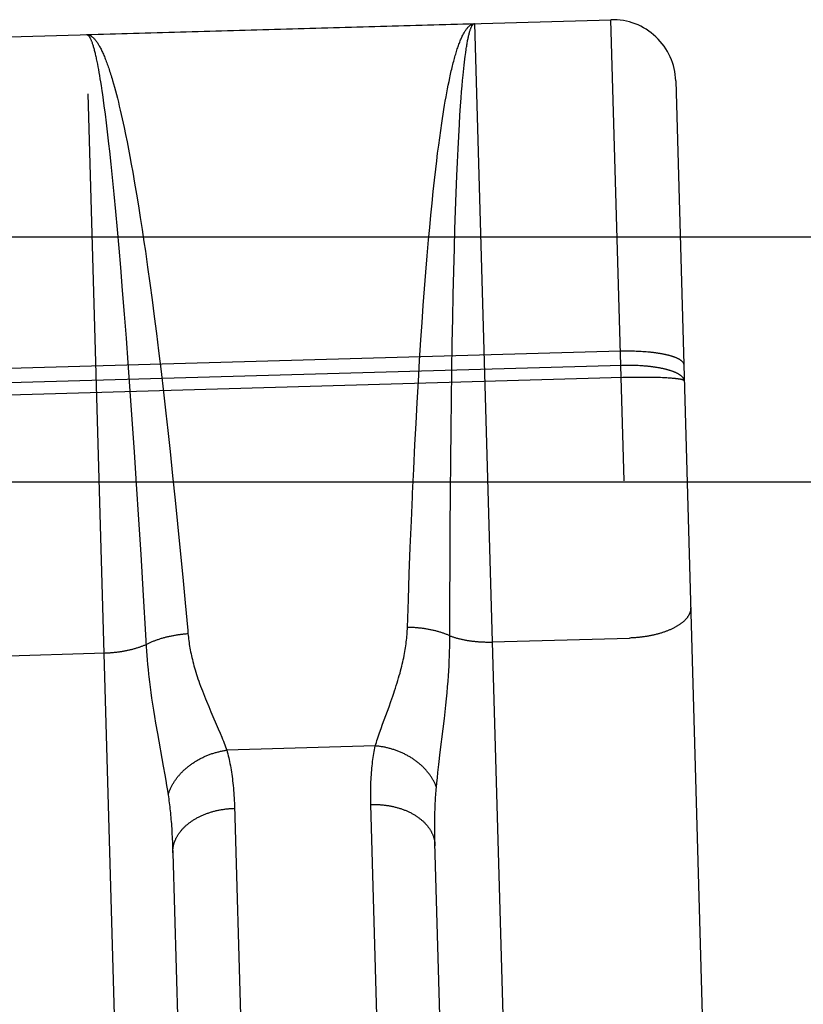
# Model space of a CAD drawing. Header units: inches. Extents: x 0 to 142, y 0 to 92.
# Tile 26 of 65: x 54.867 to 55.24, y 48.315 to 48.785. Entities that reach past the tile are written whole.
import ezdxf

# ---------------------------------------------------------------- set-up
doc = ezdxf.new("R2010")
doc.units = ezdxf.units.IN
doc.header["$LTSCALE"] = 7.824912
doc.header["$MEASUREMENT"] = 0
doc.linetypes.add('HIDDEN', pattern=[0.2, 0.1, -0.1])
doc.layers.get('0').update_dxf_attribs({"linetype": 'CONTINUOUS'})
doc.layers.add('02___PRT_ALL_AXES', color=7, linetype='CONTINUOUS')
doc.layers.add('DEFAULT_2', color=8, linetype='HIDDEN')

msp = doc.modelspace()

# ---------------------------------------------------------------- linework, layer by layer
at = {"color": 3, "linetype": 'Continuous'}
for p, q in [((34.21342, 48.68109), (57.28842, 48.68109)), ((57.17142, 48.56409), (34.33042, 48.56409))]:
    msp.add_line(p, q, dxfattribs=at)
at = {"layer": '02___PRT_ALL_AXES', "color": 8, "linetype": 'HIDDEN'}
msp.add_line((54.58388, 48.76859), (55.14865, 48.78463), dxfattribs=at)
at = {"layer": 'DEFAULT_2', "color": 8, "linetype": 'HIDDEN'}
for p, q in [((55.19933, 47.00035), (55.14865, 48.78463)), ((54.89875, 48.77753), (55.08368, 48.78279)), ((55.08368, 48.78279), (55.1067, 47.97232)), ((54.92177, 47.96707), (54.89875, 48.77753)), ((55.07927, 48.76785), (55.07945, 48.76913)), ((54.90338, 48.76593), (54.90362, 48.76475)), ((54.90362, 48.76475), (54.90387, 48.76351)), ((55.07868, 48.76295), (55.07885, 48.76442)), ((55.07885, 48.76442), (55.07902, 48.76583)), ((54.90387, 48.76351), (54.90412, 48.76222)), ((54.90412, 48.76222), (54.90437, 48.76087)), ((54.90437, 48.76087), (54.90462, 48.75947)), ((55.07819, 48.75822), (55.07835, 48.75985)), ((55.07835, 48.75985), (55.07851, 48.76143)), ((55.07851, 48.76143), (55.07868, 48.76295)), ((54.90462, 48.75947), (54.90487, 48.75801)), ((54.90487, 48.75801), (54.90512, 48.7565)), ((54.90512, 48.7565), (54.90537, 48.75494)), ((54.90537, 48.75494), (54.90562, 48.75332)), ((54.91112, 48.75566), (54.91158, 48.75407)), ((55.07111, 48.75345), (55.07147, 48.75523)), ((55.07772, 48.75303), (55.07795, 48.75568)), ((55.07795, 48.75568), (55.07819, 48.75822)), ((55.17949, 48.75549), (55.22846, 47.03119)), ((54.90562, 48.75332), (54.906, 48.7508)), ((54.906, 48.7508), (54.90626, 48.74905)), ((54.91158, 48.75407), (54.91204, 48.75242)), ((54.91204, 48.75242), (54.9125, 48.75072)), ((54.9125, 48.75072), (54.91296, 48.74896)), ((55.0704, 48.74975), (55.07075, 48.75163)), ((55.07075, 48.75163), (55.07111, 48.75345)), ((55.07727, 48.74738), (55.07749, 48.75026)), ((55.07749, 48.75026), (55.07772, 48.75303)), ((54.90626, 48.74905), (54.90664, 48.74634)), ((54.90664, 48.74634), (54.90703, 48.74351)), ((54.91296, 48.74896), (54.91342, 48.74716)), ((54.91342, 48.74716), (54.91388, 48.74531)), ((55.06935, 48.74383), (55.0697, 48.74585)), ((55.0697, 48.74585), (55.07005, 48.74782)), ((55.07005, 48.74782), (55.0704, 48.74975)), ((55.07698, 48.74336), (55.07727, 48.74738)), ((54.90703, 48.74351), (54.90754, 48.73957)), ((54.91388, 48.74531), (54.91434, 48.7434)), ((54.91434, 48.7434), (54.9148, 48.74145)), ((54.9148, 48.74145), (54.91526, 48.73945)), ((55.06867, 48.73964), (55.06901, 48.74175)), ((55.06901, 48.74175), (55.06935, 48.74383)), ((55.0767, 48.73916), (55.07698, 48.74336)), ((54.90754, 48.73957), (54.90806, 48.73543)), ((54.91526, 48.73945), (54.91572, 48.7374)), ((54.91572, 48.7374), (54.91618, 48.7353)), ((55.068, 48.73526), (55.06833, 48.73747)), ((55.06833, 48.73747), (55.06867, 48.73964)), ((55.07643, 48.73476), (55.0767, 48.73916)), ((54.90806, 48.73543), (54.90858, 48.73111)), ((54.91618, 48.7353), (54.91664, 48.73316)), ((54.91664, 48.73316), (54.91733, 48.72986)), ((55.06702, 48.72836), (55.0675, 48.73186)), ((55.0675, 48.73186), (55.068, 48.73526)), ((55.0761, 48.72902), (55.07643, 48.73476)), ((54.90858, 48.73111), (54.90923, 48.72545)), ((54.91733, 48.72986), (54.91802, 48.72646)), ((55.06654, 48.72476), (55.06702, 48.72836)), ((55.07579, 48.723), (55.0761, 48.72902)), ((54.90923, 48.72545), (54.90963, 48.72192)), ((54.90963, 48.72192), (54.91028, 48.71582)), ((54.91802, 48.72646), (54.9187, 48.72296)), ((54.9187, 48.72296), (54.91938, 48.71937)), ((55.06606, 48.72108), (55.06654, 48.72476)), ((55.07549, 48.71671), (55.07579, 48.723)), ((54.91938, 48.71937), (54.92007, 48.71568)), ((55.06513, 48.71342), (55.06559, 48.71729)), ((55.06559, 48.71729), (55.06606, 48.72108)), ((54.91028, 48.71582), (54.91094, 48.70946)), ((54.92007, 48.71568), (54.92075, 48.7119)), ((55.06453, 48.70813), (55.06513, 48.71342)), ((55.0752, 48.71018), (55.07549, 48.71671)), ((54.91094, 48.70946), (54.91173, 48.7015)), ((54.92075, 48.7119), (54.92165, 48.70673)), ((55.06394, 48.70269), (55.06453, 48.70813)), ((55.07487, 48.70202), (55.0752, 48.71018)), ((54.92165, 48.70673), (54.92255, 48.70141)), ((54.91173, 48.7015), (54.91252, 48.69321)), ((54.92255, 48.70141), (54.92344, 48.69594)), ((55.06337, 48.69712), (55.06394, 48.70269)), ((55.07457, 48.69354), (55.07487, 48.70202)), ((54.92344, 48.69594), (54.92433, 48.69034)), ((55.0628, 48.69141), (55.06337, 48.69712)), ((54.91252, 48.69321), (54.9133, 48.68461)), ((54.92433, 48.69034), (54.92522, 48.6846)), ((55.06225, 48.68557), (55.0628, 48.69141)), ((55.07428, 48.68476), (55.07457, 48.69354)), ((54.9133, 48.68461), (54.91409, 48.67571)), ((54.92522, 48.6846), (54.9261, 48.67875)), ((55.06172, 48.67962), (55.06225, 48.68557)), ((55.07401, 48.67569), (55.07428, 48.68476)), ((54.91409, 48.67571), (54.91487, 48.66655)), ((54.9261, 48.67875), (54.92675, 48.67428)), ((55.06106, 48.67202), (55.06172, 48.67962)), ((55.07372, 48.6648), (55.07401, 48.67569)), ((54.92675, 48.67428), (54.92783, 48.6667)), ((55.06043, 48.66426), (55.06106, 48.67202)), ((54.91487, 48.66655), (54.91577, 48.65555)), ((54.92783, 48.6667), (54.9289, 48.65896)), ((55.05982, 48.65636), (55.06043, 48.66426)), ((55.07346, 48.6536), (55.07372, 48.6648)), ((54.9289, 48.65896), (54.92996, 48.65108)), ((55.05922, 48.64834), (55.05982, 48.65636)), ((54.91577, 48.65555), (54.91667, 48.64426)), ((55.07321, 48.64213), (55.07346, 48.6536)), ((54.92996, 48.65108), (54.931, 48.64308)), ((55.05865, 48.64021), (55.05922, 48.64834)), ((54.91667, 48.64426), (54.91756, 48.63273)), ((54.931, 48.64308), (54.93203, 48.63498)), ((55.073, 48.63046), (55.07321, 48.64213)), ((55.0581, 48.63198), (55.05865, 48.64021)), ((54.91756, 48.63273), (54.91843, 48.62105)), ((54.93203, 48.63498), (54.93304, 48.62678)), ((55.05747, 48.62209), (55.0581, 48.63198)), ((55.07278, 48.61702), (55.073, 48.63046)), ((54.58794, 48.61064), (55.15314, 48.62669)), ((54.93304, 48.62678), (54.93423, 48.61694)), ((55.15314, 48.62669), (55.15398, 48.62672)), ((55.15398, 48.62672), (55.15482, 48.62673)), ((55.15482, 48.62673), (55.15566, 48.62674)), ((55.15566, 48.62674), (55.15649, 48.62674)), ((55.15649, 48.62674), (55.15733, 48.62674)), ((55.15733, 48.62674), (55.15816, 48.62673)), ((55.15816, 48.62673), (55.15899, 48.62672)), ((55.15899, 48.62672), (55.15981, 48.6267)), ((55.15981, 48.6267), (55.16063, 48.62667)), ((55.16063, 48.62667), (55.16144, 48.62664)), ((55.16144, 48.62664), (55.16225, 48.6266)), ((55.16225, 48.6266), (55.16305, 48.62656)), ((55.16305, 48.62656), (55.16384, 48.62651)), ((55.16384, 48.62651), (55.16463, 48.62645)), ((55.16463, 48.62645), (55.1654, 48.62639)), ((55.1654, 48.62639), (55.16617, 48.62633)), ((54.91843, 48.62105), (54.9194, 48.60758)), ((55.05687, 48.61213), (55.05747, 48.62209)), ((55.15501, 48.61983), (55.15417, 48.61981)), ((55.15585, 48.61983), (55.15501, 48.61983)), ((55.15669, 48.61983), (55.15585, 48.61983)), ((55.15753, 48.61983), (55.15669, 48.61983)), ((55.15836, 48.61982), (55.15753, 48.61983)), ((55.15919, 48.6198), (55.15836, 48.61982)), ((55.16001, 48.61977), (55.15919, 48.6198)), ((55.16083, 48.61974), (55.16001, 48.61977)), ((55.16164, 48.6197), (55.16083, 48.61974)), ((55.16245, 48.61966), (55.16164, 48.6197)), ((55.16325, 48.61961), (55.16245, 48.61966)), ((55.15434, 48.61399), (54.58788, 48.5979)), ((54.93423, 48.61694), (54.93539, 48.60701)), ((55.07259, 48.60342), (55.07278, 48.61702)), ((55.15602, 48.61403), (55.15434, 48.61399)), ((55.15727, 48.61405), (55.15602, 48.61403)), ((55.15894, 48.61408), (55.15727, 48.61405)), ((55.16058, 48.6141), (55.15894, 48.61408)), ((55.16221, 48.61411), (55.16058, 48.6141)), ((55.1638, 48.61411), (55.16221, 48.61411)), ((55.16537, 48.6141), (55.1638, 48.61411)), ((55.16689, 48.61409), (55.16537, 48.6141)), ((55.16801, 48.61407), (55.16689, 48.61409)), ((55.1691, 48.61405), (55.16801, 48.61407)), ((55.17017, 48.61403), (55.1691, 48.61405)), ((55.17121, 48.614), (55.17017, 48.61403)), ((55.17221, 48.61396), (55.17121, 48.614)), ((55.17318, 48.61393), (55.17221, 48.61396)), ((55.0563, 48.60212), (55.05687, 48.61213)), ((55.17412, 48.61388), (55.17318, 48.61393)), ((55.17472, 48.61385), (55.17412, 48.61388)), ((55.17531, 48.61382), (55.17472, 48.61385)), ((55.17588, 48.61379), (55.17531, 48.61382)), ((55.17643, 48.61375), (55.17588, 48.61379)), ((55.17697, 48.61371), (55.17643, 48.61375)), ((55.17749, 48.61367), (55.17697, 48.61371)), ((55.17798, 48.61363), (55.17749, 48.61367)), ((55.17846, 48.61359), (55.17798, 48.61363)), ((55.17892, 48.61355), (55.17846, 48.61359)), ((54.9194, 48.60758), (54.92036, 48.59398)), ((54.93539, 48.60701), (54.93653, 48.59705)), ((55.05575, 48.59208), (55.0563, 48.60212)), ((55.07242, 48.58974), (55.07259, 48.60342)), ((54.93653, 48.59705), (54.93745, 48.58872)), ((54.92036, 48.59398), (54.92141, 48.5786)), ((55.05523, 48.58205), (55.05575, 48.59208)), ((54.93745, 48.58872), (54.93854, 48.57874)), ((55.07227, 48.57432), (55.07242, 48.58974)), ((55.05466, 48.5704), (55.05523, 48.58205)), ((54.92141, 48.5786), (54.92242, 48.56323)), ((54.93854, 48.57874), (54.93977, 48.56713)), ((55.07214, 48.55897), (55.07227, 48.57432)), ((54.93977, 48.56713), (54.94096, 48.55561)), ((55.05413, 48.55882), (55.05466, 48.5704)), ((54.92242, 48.56323), (54.92351, 48.54628)), ((55.07203, 48.5421), (55.07214, 48.55897)), ((54.94096, 48.55561), (54.94212, 48.54421)), ((54.92351, 48.54628), (54.92456, 48.52959)), ((54.94212, 48.54421), (54.94338, 48.53139)), ((55.05303, 48.53291), (55.05356, 48.54575)), ((55.07195, 48.52554), (55.07203, 48.5421)), ((54.92456, 48.52959), (54.92574, 48.51006)), ((54.94338, 48.53139), (54.94458, 48.51884)), ((55.05254, 48.52036), (55.05303, 48.53291)), ((55.07189, 48.50786), (55.07195, 48.52554)), ((55.0521, 48.50816), (55.05254, 48.52036)), ((54.94458, 48.51884), (54.94573, 48.50664)), ((54.92574, 48.51006), (54.92685, 48.4913)), ((55.05164, 48.49491), (55.0521, 48.50816)), ((55.07186, 48.48983), (55.07189, 48.50786)), ((55.07182, 48.48561), (55.07185, 48.48774)), ((55.07185, 48.48774), (55.07186, 48.48983)), ((55.09205, 48.48794), (55.15744, 48.48979)), ((54.84215, 48.48084), (54.90753, 48.4827)), ((54.9273, 48.48363), (54.92745, 48.48151)), ((55.0717, 48.48122), (55.07177, 48.48344)), ((55.07177, 48.48344), (55.07182, 48.48561)), ((54.92745, 48.48151), (54.92763, 48.47934)), ((54.92763, 48.47934), (54.92782, 48.47713)), ((55.0715, 48.47662), (55.07161, 48.47895)), ((55.07161, 48.47895), (55.0717, 48.48122)), ((54.92782, 48.47713), (54.92804, 48.47487)), ((54.92804, 48.47487), (54.92829, 48.47255)), ((55.0712, 48.47175), (55.07136, 48.47423)), ((55.07136, 48.47423), (55.0715, 48.47662)), ((54.9287, 48.46895), (54.92902, 48.46644)), ((55.0708, 48.46651), (55.07102, 48.46918)), ((55.07102, 48.46918), (55.0712, 48.47175)), ((54.92902, 48.46644), (54.92937, 48.46384)), ((54.92937, 48.46384), (54.92975, 48.46113)), ((55.07028, 48.46082), (55.07056, 48.46373)), ((55.07056, 48.46373), (55.0708, 48.46651)), ((54.92975, 48.46113), (54.93018, 48.45831)), ((55.04287, 48.45706), (55.04378, 48.45961)), ((55.04378, 48.45961), (55.04468, 48.46217)), ((55.06997, 48.45781), (55.07028, 48.46082)), ((54.93018, 48.45831), (54.93063, 48.45537)), ((54.93063, 48.45537), (54.93113, 48.45232)), ((54.95693, 48.45714), (54.95798, 48.45465)), ((54.95798, 48.45465), (54.96147, 48.44654)), ((55.03984, 48.44877), (55.04287, 48.45706)), ((55.06927, 48.45145), (55.06964, 48.45468)), ((55.06964, 48.45468), (55.06997, 48.45781)), ((54.93113, 48.45232), (54.93166, 48.44916)), ((55.06869, 48.4465), (55.06927, 48.45145)), ((54.93166, 48.44916), (54.93251, 48.44428)), ((54.96147, 48.44654), (54.96236, 48.44446)), ((55.03837, 48.44462), (55.03908, 48.44664)), ((55.03908, 48.44664), (55.03984, 48.44877)), ((55.06732, 48.43532), (55.06869, 48.4465)), ((54.93251, 48.44428), (54.93532, 48.42864)), ((55.03635, 48.43836), (54.96555, 48.43635)), ((55.06664, 48.42957), (55.06732, 48.43532)), ((54.93532, 48.42864), (54.93604, 48.42452)), ((55.06619, 48.42563), (55.06664, 48.42957)), ((54.93604, 48.42452), (54.93648, 48.42195)), ((54.93648, 48.42195), (54.93689, 48.41951)), ((55.06568, 48.42084), (55.06592, 48.42317)), ((55.06592, 48.42317), (55.06619, 48.42563)), ((54.93689, 48.41951), (54.93726, 48.41719)), ((54.93726, 48.41719), (54.9376, 48.41499)), ((55.06546, 48.41862), (55.06568, 48.42084)), ((54.96921, 48.40989), (54.97902, 48.06487)), ((55.04403, 48.06539), (55.03423, 48.41047)), ((54.9393, 48.39903), (54.93944, 48.3968)), ((55.06468, 48.39692), (55.06466, 48.39923)), ((54.93944, 48.3968), (54.93956, 48.39453)), ((54.93956, 48.39453), (54.93967, 48.3922)), ((55.06471, 48.39457), (55.06468, 48.39692)), ((55.06476, 48.39217), (55.06471, 48.39457)), ((54.93967, 48.3922), (54.93977, 48.38983)), ((54.93977, 48.38983), (54.93984, 48.3874)), ((55.07348, 48.08507), (55.06476, 48.39217)), ((54.93984, 48.3874), (54.94856, 48.08032))]:
    msp.add_line(p, q, dxfattribs=at)
for points in [[(55.07202, 48.7578), (55.07239, 48.75945), (55.07257, 48.76025), (55.07276, 48.76104), (55.07294, 48.76182), (55.07313, 48.76258), (55.07332, 48.76333), (55.07351, 48.76407), (55.07369, 48.76479), (55.07388, 48.7655), (55.07407, 48.7662), (55.07426, 48.76688), (55.07446, 48.76755), (55.07465, 48.7682), (55.07484, 48.76885), (55.07503, 48.76947), (55.07523, 48.77009), (55.07542, 48.77069), (55.07562, 48.77127), (55.07581, 48.77184), (55.07601, 48.7724), (55.07621, 48.77294), (55.07641, 48.77347), (55.0766, 48.77399), (55.0768, 48.77449), (55.077, 48.77497), (55.0772, 48.77545), (55.0774, 48.7759), (55.07761, 48.77635), (55.07781, 48.77677), (55.07801, 48.77719), (55.07821, 48.77759), (55.07842, 48.77797), (55.07862, 48.77834), (55.07883, 48.7787), (55.07903, 48.77904), (55.07924, 48.77936), (55.07944, 48.77968), (55.07965, 48.77997), (55.07986, 48.78025), (55.08007, 48.78052), (55.08027, 48.78077), (55.08048, 48.78101), (55.08069, 48.78123), (55.0809, 48.78144), (55.08111, 48.78163), (55.08132, 48.78181), (55.08154, 48.78198), (55.08175, 48.78212), (55.08196, 48.78226), (55.08217, 48.78238), (55.08239, 48.78248), (55.0826, 48.78257), (55.08281, 48.78264), (55.08303, 48.7827), (55.08324, 48.78274), (55.08346, 48.78277), (55.08368, 48.78279)], [(55.07945, 48.76913), (55.07963, 48.77035), (55.07971, 48.77094), (55.0798, 48.77152), (55.07989, 48.77208), (55.07998, 48.77263), (55.08008, 48.77316), (55.08017, 48.77368), (55.08026, 48.77419), (55.08035, 48.77468), (55.08045, 48.77516), (55.08054, 48.77562), (55.08063, 48.77607), (55.08073, 48.77651), (55.08082, 48.77693), (55.08092, 48.77733), (55.08101, 48.77773), (55.08111, 48.7781), (55.08121, 48.77847), (55.08131, 48.77881), (55.0814, 48.77915), (55.0815, 48.77947), (55.0816, 48.77977), (55.0817, 48.78006), (55.0818, 48.78034), (55.0819, 48.7806), (55.082, 48.78085), (55.0821, 48.78108), (55.0822, 48.78129), (55.08231, 48.7815), (55.08241, 48.78168), (55.08251, 48.78186), (55.08262, 48.78202), (55.08272, 48.78216), (55.08282, 48.78229), (55.08293, 48.7824), (55.08303, 48.7825), (55.08314, 48.78259), (55.08325, 48.78265), (55.08335, 48.78271), (55.08346, 48.78275), (55.08357, 48.78277), (55.08368, 48.78279)], [(54.89875, 48.77753), (54.89897, 48.77753), (54.89918, 48.77752), (54.8994, 48.77748), (54.89962, 48.77744), (54.89984, 48.77738), (54.90006, 48.7773), (54.90027, 48.77721), (54.90049, 48.7771), (54.90071, 48.77698), (54.90093, 48.77685), (54.90115, 48.7767), (54.90138, 48.77653), (54.9016, 48.77635), (54.90182, 48.77615), (54.90204, 48.77594), (54.90226, 48.77572), (54.90248, 48.77548), (54.90271, 48.77522), (54.90293, 48.77495), (54.90315, 48.77467), (54.90338, 48.77437), (54.9036, 48.77406), (54.90383, 48.77373), (54.90405, 48.77338), (54.90428, 48.77303), (54.9045, 48.77265), (54.90473, 48.77227), (54.90495, 48.77186), (54.90518, 48.77145), (54.9054, 48.77102), (54.90563, 48.77057), (54.90586, 48.77011), (54.90608, 48.76964), (54.90631, 48.76915), (54.90654, 48.76865), (54.90677, 48.76813), (54.90699, 48.7676), (54.90722, 48.76705), (54.90745, 48.7665), (54.90768, 48.76592), (54.90791, 48.76533), (54.90813, 48.76473), (54.90836, 48.76412), (54.90859, 48.76349), (54.90882, 48.76285), (54.90905, 48.76219), (54.90928, 48.76152), (54.90951, 48.76083), (54.90974, 48.76013), (54.90997, 48.75942), (54.9102, 48.7587), (54.91043, 48.75796), (54.91066, 48.75721), (54.91089, 48.75644), (54.91112, 48.75566)], [(54.89875, 48.77753), (54.89886, 48.77753), (54.89897, 48.77751), (54.89908, 48.77748), (54.89919, 48.77743), (54.8993, 48.77736), (54.89941, 48.77729), (54.89952, 48.77719), (54.89963, 48.77708), (54.89974, 48.77696), (54.89985, 48.77682), (54.89997, 48.77667), (54.90008, 48.77651), (54.90019, 48.77632), (54.9003, 48.77613), (54.90042, 48.77592), (54.90053, 48.77569), (54.90065, 48.77545), (54.90076, 48.7752), (54.90088, 48.77493), (54.90099, 48.77464), (54.90111, 48.77434), (54.90123, 48.77403), (54.90134, 48.7737), (54.90146, 48.77336), (54.90158, 48.773), (54.9017, 48.77263), (54.90181, 48.77225), (54.90193, 48.77185), (54.90205, 48.77143), (54.90217, 48.771), (54.90229, 48.77056), (54.90241, 48.7701), (54.90253, 48.76963), (54.90265, 48.76915), (54.90277, 48.76865), (54.90289, 48.76813), (54.90301, 48.7676), (54.90313, 48.76706), (54.90326, 48.7665), (54.90338, 48.76593)], [(55.07902, 48.76583), (55.07919, 48.76719), (55.07927, 48.76785)], [(55.07147, 48.75523), (55.07184, 48.75696), (55.07202, 48.7578)], [(55.16617, 48.62633), (55.16692, 48.62625), (55.16729, 48.62622), (55.16767, 48.62618), (55.16803, 48.62614), (55.1684, 48.62609), (55.16876, 48.62605), (55.16912, 48.62601), (55.16948, 48.62596), (55.16983, 48.62591), (55.17018, 48.62586), (55.17053, 48.62581), (55.17087, 48.62576), (55.17121, 48.62571), (55.17154, 48.62566), (55.17188, 48.6256), (55.17221, 48.62554), (55.17253, 48.62549), (55.17285, 48.62543), (55.17317, 48.62537), (55.17348, 48.62531), (55.17379, 48.62524), (55.1741, 48.62518), (55.1744, 48.62511), (55.1747, 48.62505), (55.17499, 48.62498), (55.17528, 48.62491), (55.17556, 48.62484), (55.17584, 48.62477), (55.17612, 48.6247), (55.17639, 48.62463), (55.17666, 48.62456), (55.17692, 48.62448), (55.17718, 48.62441), (55.17743, 48.62433), (55.17768, 48.62425), (55.17792, 48.62417), (55.17816, 48.62409), (55.1784, 48.62401), (55.17862, 48.62393), (55.17885, 48.62385), (55.17907, 48.62377), (55.17928, 48.62368), (55.17949, 48.6236), (55.17969, 48.62351), (55.17989, 48.62342), (55.18008, 48.62334), (55.18027, 48.62325), (55.18046, 48.62316), (55.18063, 48.62307), (55.1808, 48.62298), (55.18097, 48.62289), (55.18113, 48.6228), (55.18129, 48.6227), (55.18144, 48.62261), (55.18158, 48.62252), (55.18172, 48.62242), (55.18185, 48.62233), (55.18198, 48.62223), (55.1821, 48.62213), (55.18222, 48.62204), (55.18233, 48.62194), (55.18244, 48.62184), (55.18254, 48.62174), (55.18263, 48.62165), (55.18272, 48.62155), (55.1828, 48.62145), (55.18288, 48.62135), (55.18295, 48.62125), (55.18301, 48.62114), (55.18307, 48.62104), (55.18312, 48.62094), (55.18317, 48.62084), (55.18321, 48.62074), (55.18325, 48.62063), (55.18328, 48.62053), (55.1833, 48.62043), (55.18332, 48.62033), (55.18333, 48.62022), (55.18333, 48.62012)], [(55.15417, 48.61981), (55.15375, 48.6198), (54.58856, 48.60375)], [(55.18355, 48.61238), (55.18355, 48.6125), (55.18354, 48.61262), (55.18352, 48.61273), (55.18349, 48.61285), (55.18346, 48.61296), (55.18343, 48.61308), (55.18339, 48.61319), (55.18334, 48.6133), (55.18329, 48.61342), (55.18323, 48.61353), (55.18316, 48.61364), (55.18309, 48.61376), (55.18301, 48.61387), (55.18293, 48.61398), (55.18284, 48.61409), (55.18275, 48.6142), (55.18265, 48.61431), (55.18255, 48.61442), (55.18243, 48.61453), (55.18232, 48.61464), (55.18219, 48.61474), (55.18207, 48.61485), (55.18193, 48.61496), (55.18179, 48.61506), (55.18165, 48.61517), (55.1815, 48.61527), (55.18134, 48.61538), (55.18118, 48.61548), (55.18102, 48.61558), (55.18084, 48.61568), (55.18067, 48.61578), (55.18048, 48.61588), (55.18029, 48.61598), (55.1801, 48.61608), (55.1799, 48.61618), (55.1797, 48.61627), (55.17949, 48.61637), (55.17928, 48.61646), (55.17906, 48.61656), (55.17883, 48.61665), (55.1786, 48.61674), (55.17837, 48.61683), (55.17813, 48.61692), (55.17789, 48.61701), (55.17764, 48.61709), (55.17739, 48.61718), (55.17713, 48.61726), (55.17687, 48.61735), (55.1766, 48.61743), (55.17633, 48.61751), (55.17605, 48.61759), (55.17577, 48.61767), (55.17549, 48.61775), (55.1752, 48.61782), (55.1749, 48.6179), (55.17461, 48.61797), (55.1743, 48.61805), (55.174, 48.61812), (55.17369, 48.61819), (55.17337, 48.61826), (55.17306, 48.61833), (55.17273, 48.61839), (55.17241, 48.61846), (55.17208, 48.61852), (55.17175, 48.61858), (55.17141, 48.61864), (55.17107, 48.6187), (55.17073, 48.61876), (55.17038, 48.61882), (55.17003, 48.61887), (55.16968, 48.61893), (55.16932, 48.61898), (55.16896, 48.61903), (55.1686, 48.61908), (55.16824, 48.61913), (55.16787, 48.61917), (55.1675, 48.61922), (55.16712, 48.61926), (55.16675, 48.6193), (55.16637, 48.61934), (55.16598, 48.61938), (55.1656, 48.61942), (55.16521, 48.61945), (55.16483, 48.61949), (55.16443, 48.61952), (55.16404, 48.61955), (55.16325, 48.61961)], [(55.18355, 48.61238), (55.18355, 48.61242), (55.18354, 48.61245), (55.18352, 48.61249), (55.1835, 48.61252), (55.18348, 48.61255), (55.18344, 48.61259), (55.1834, 48.61262), (55.18336, 48.61265), (55.18331, 48.61268), (55.18325, 48.61272), (55.18319, 48.61275), (55.18312, 48.61278), (55.18304, 48.61281), (55.18296, 48.61284), (55.18288, 48.61287), (55.18279, 48.6129), (55.18269, 48.61293), (55.18259, 48.61296), (55.18248, 48.61299), (55.18236, 48.61302), (55.18224, 48.61305), (55.18212, 48.61308), (55.18199, 48.61311), (55.18185, 48.61314), (55.18171, 48.61317), (55.18156, 48.6132), (55.1814, 48.61322), (55.18125, 48.61325), (55.18108, 48.61328), (55.18091, 48.6133), (55.18074, 48.61333), (55.18055, 48.61335), (55.18037, 48.61338), (55.18018, 48.6134), (55.17998, 48.61343), (55.17978, 48.61345), (55.17957, 48.61348), (55.17936, 48.6135), (55.17892, 48.61355)], [(55.05356, 48.54575), (55.05405, 48.55718), (55.05413, 48.55882)], [(54.94573, 48.50664), (54.94694, 48.49337), (54.94707, 48.49194)], [(55.18663, 48.50422), (55.18663, 48.50403), (55.18663, 48.50384), (55.18662, 48.50365), (55.1866, 48.50346), (55.18658, 48.50326), (55.18655, 48.50307), (55.18652, 48.50288), (55.18648, 48.50269), (55.18644, 48.5025), (55.18639, 48.50231), (55.18633, 48.50212), (55.18627, 48.50193), (55.1862, 48.50174), (55.18613, 48.50155), (55.18605, 48.50136), (55.18596, 48.50117), (55.18587, 48.50099), (55.18577, 48.5008), (55.18567, 48.50061), (55.18556, 48.50042), (55.18545, 48.50024), (55.18533, 48.50005), (55.1852, 48.49987), (55.18507, 48.49968), (55.18493, 48.4995), (55.18479, 48.49932), (55.18464, 48.49914), (55.18449, 48.49895), (55.18433, 48.49877), (55.18417, 48.49859), (55.184, 48.49842), (55.18382, 48.49824), (55.18364, 48.49806), (55.18346, 48.49789), (55.18327, 48.49771), (55.18307, 48.49754), (55.18287, 48.49737), (55.18266, 48.4972), (55.18245, 48.49703), (55.18224, 48.49686), (55.18201, 48.49669), (55.18179, 48.49653), (55.18156, 48.49636), (55.18132, 48.4962), (55.18108, 48.49604), (55.18083, 48.49588), (55.18058, 48.49572), (55.18032, 48.49556), (55.18006, 48.49541), (55.1798, 48.49525), (55.17953, 48.4951), (55.17926, 48.49495), (55.17898, 48.4948), (55.17869, 48.49465), (55.17841, 48.49451), (55.17812, 48.49436), (55.17782, 48.49422), (55.17752, 48.49408), (55.17722, 48.49394), (55.17691, 48.4938), (55.1766, 48.49367), (55.17628, 48.49354), (55.17596, 48.4934), (55.17564, 48.49328), (55.17531, 48.49315), (55.17498, 48.49302), (55.17464, 48.4929), (55.17431, 48.49278), (55.17396, 48.49266), (55.17362, 48.49254), (55.17327, 48.49243), (55.17292, 48.49232), (55.17256, 48.49221), (55.17221, 48.4921), (55.17185, 48.49199), (55.17148, 48.49189), (55.17112, 48.49179), (55.17075, 48.49169), (55.17037, 48.49159), (55.17, 48.4915), (55.16962, 48.4914), (55.16924, 48.49131), (55.16886, 48.49123), (55.16847, 48.49114), (55.16808, 48.49106), (55.16769, 48.49098), (55.1673, 48.4909), (55.16691, 48.49082), (55.16651, 48.49075), (55.16611, 48.49068), (55.16571, 48.49061), (55.16531, 48.49055), (55.16491, 48.49048), (55.1645, 48.49042), (55.1641, 48.49037), (55.16369, 48.49031), (55.16328, 48.49026), (55.16287, 48.49021), (55.16246, 48.49016), (55.16204, 48.49012), (55.16163, 48.49007), (55.16121, 48.49003), (55.1608, 48.49), (55.16038, 48.48996), (55.15996, 48.48993), (55.15954, 48.4899), (55.15912, 48.48987), (55.15871, 48.48985), (55.15829, 48.48983), (55.15787, 48.48981), (55.15744, 48.48979)], [(54.92712, 48.48675), (54.92743, 48.48691), (54.92774, 48.48707), (54.92806, 48.48723), (54.92839, 48.48738), (54.92871, 48.48753), (54.92905, 48.48768), (54.92938, 48.48783), (54.92972, 48.48798), (54.93006, 48.48812), (54.93041, 48.48826), (54.93076, 48.4884), (54.93111, 48.48854), (54.93146, 48.48867), (54.93182, 48.48881), (54.93218, 48.48894), (54.93255, 48.48906), (54.93292, 48.48919), (54.93329, 48.48931), (54.93366, 48.48943), (54.93404, 48.48955), (54.93442, 48.48967), (54.9348, 48.48978), (54.93518, 48.48989), (54.93557, 48.49), (54.93596, 48.49011), (54.93635, 48.49021), (54.93674, 48.49031), (54.93714, 48.49041), (54.93754, 48.4905), (54.93794, 48.4906), (54.93834, 48.49069), (54.93874, 48.49077), (54.93915, 48.49086), (54.93956, 48.49094), (54.93996, 48.49102), (54.94037, 48.4911), (54.94079, 48.49117), (54.9412, 48.49124), (54.94161, 48.49131), (54.94203, 48.49138), (54.94244, 48.49144), (54.94286, 48.4915), (54.94328, 48.49155), (54.9437, 48.49161), (54.94412, 48.49166), (54.94454, 48.49171), (54.94496, 48.49175), (54.94538, 48.49179), (54.94581, 48.49183), (54.94623, 48.49187), (54.94665, 48.4919), (54.94707, 48.49194)], [(54.94707, 48.49194), (54.94715, 48.49109), (54.94725, 48.49024), (54.94735, 48.48938), (54.94746, 48.48852), (54.94758, 48.48766), (54.94771, 48.48679), (54.94785, 48.48591), (54.948, 48.48502), (54.94816, 48.48412), (54.94834, 48.48322), (54.94853, 48.48231), (54.94872, 48.48139), (54.94894, 48.48046), (54.94916, 48.47951), (54.9494, 48.47856), (54.94965, 48.47759), (54.94991, 48.47661), (54.9502, 48.47561), (54.95049, 48.47459), (54.9508, 48.47356), (54.95113, 48.4725), (54.95148, 48.47143), (54.95184, 48.47034), (54.95222, 48.46922), (54.95262, 48.46809), (54.95304, 48.46693), (54.95347, 48.46576), (54.95392, 48.46457), (54.95439, 48.46336), (54.95488, 48.46214), (54.95537, 48.4609), (54.95588, 48.45965), (54.95693, 48.45714)], [(55.04468, 48.46217), (55.04512, 48.46345), (55.04554, 48.46471), (55.04596, 48.46596), (55.04635, 48.4672), (55.04674, 48.46841), (55.0471, 48.46961), (55.04745, 48.47078), (55.04779, 48.47194), (55.04811, 48.47307), (55.04841, 48.47418), (55.04869, 48.47527), (55.04896, 48.47634), (55.04921, 48.47739), (55.04945, 48.47842), (55.04968, 48.47944), (55.04988, 48.48044), (55.05008, 48.48142), (55.05026, 48.48239), (55.05043, 48.48334), (55.05059, 48.48428), (55.05074, 48.48521), (55.05087, 48.48613), (55.051, 48.48704), (55.05111, 48.48795), (55.05121, 48.48884), (55.0513, 48.48973), (55.05138, 48.49061), (55.05145, 48.49148), (55.05151, 48.49234), (55.05157, 48.4932), (55.05161, 48.49406), (55.05164, 48.49491)], [(55.07186, 48.49086), (55.07154, 48.49101), (55.07122, 48.49115), (55.07089, 48.49128), (55.07056, 48.49142), (55.07022, 48.49155), (55.06988, 48.49168), (55.06954, 48.49181), (55.06919, 48.49194), (55.06884, 48.49206), (55.06849, 48.49218), (55.06813, 48.4923), (55.06777, 48.49242), (55.06741, 48.49254), (55.06705, 48.49265), (55.06668, 48.49276), (55.06631, 48.49286), (55.06593, 48.49297), (55.06555, 48.49307), (55.06517, 48.49317), (55.06479, 48.49327), (55.06441, 48.49336), (55.06402, 48.49345), (55.06363, 48.49354), (55.06324, 48.49363), (55.06284, 48.49371), (55.06245, 48.49379), (55.06205, 48.49387), (55.06165, 48.49395), (55.06124, 48.49402), (55.06084, 48.49409), (55.06043, 48.49416), (55.06002, 48.49422), (55.05961, 48.49428), (55.0592, 48.49434), (55.05879, 48.4944), (55.05838, 48.49445), (55.05796, 48.4945), (55.05755, 48.49455), (55.05713, 48.49459), (55.05671, 48.49463), (55.05629, 48.49467), (55.05587, 48.49471), (55.05545, 48.49474), (55.05503, 48.49477), (55.05461, 48.4948), (55.05418, 48.49482), (55.05376, 48.49484), (55.05334, 48.49486), (55.05291, 48.49488), (55.05249, 48.49489), (55.05207, 48.4949), (55.05164, 48.49491)], [(54.92685, 48.4913), (54.92717, 48.48572), (54.9273, 48.48363)], [(55.07186, 48.49086), (55.07217, 48.49075), (55.07248, 48.49064), (55.0728, 48.49053), (55.07312, 48.49042), (55.07344, 48.49031), (55.07376, 48.49021), (55.07409, 48.49011), (55.07442, 48.49001), (55.07476, 48.48991), (55.0751, 48.48981), (55.07544, 48.48972), (55.07578, 48.48963), (55.07613, 48.48954), (55.07648, 48.48945), (55.07683, 48.48937), (55.07719, 48.48929), (55.07755, 48.48921), (55.07791, 48.48913), (55.07827, 48.48905), (55.07864, 48.48898), (55.07901, 48.48891), (55.07938, 48.48884), (55.07975, 48.48878), (55.08013, 48.48871), (55.0805, 48.48865), (55.08088, 48.48859), (55.08126, 48.48853), (55.08165, 48.48848), (55.08203, 48.48843), (55.08242, 48.48838), (55.08281, 48.48833), (55.0832, 48.48829), (55.08359, 48.48825), (55.08398, 48.48821), (55.08438, 48.48817), (55.08477, 48.48813), (55.08517, 48.4881), (55.08557, 48.48807), (55.08597, 48.48804), (55.08637, 48.48802), (55.08677, 48.488), (55.08718, 48.48798), (55.08758, 48.48796), (55.08798, 48.48795), (55.08839, 48.48793), (55.08879, 48.48792), (55.0892, 48.48792), (55.08961, 48.48791), (55.09001, 48.48791), (55.09042, 48.48791), (55.09083, 48.48791), (55.09124, 48.48792), (55.09164, 48.48792), (55.09205, 48.48794)], [(54.90753, 48.4827), (54.90794, 48.48271), (54.90835, 48.48273), (54.90875, 48.48275), (54.90916, 48.48277), (54.90957, 48.4828), (54.90997, 48.48283), (54.91038, 48.48286), (54.91078, 48.48289), (54.91119, 48.48292), (54.91159, 48.48296), (54.91199, 48.483), (54.91239, 48.48304), (54.91279, 48.48309), (54.91319, 48.48314), (54.91359, 48.48319), (54.91398, 48.48324), (54.91438, 48.48329), (54.91477, 48.48335), (54.91516, 48.48341), (54.91555, 48.48347), (54.91594, 48.48354), (54.91633, 48.4836), (54.91672, 48.48367), (54.9171, 48.48374), (54.91748, 48.48382), (54.91786, 48.48389), (54.91824, 48.48397), (54.91861, 48.48405), (54.91899, 48.48413), (54.91936, 48.48422), (54.91973, 48.48431), (54.92009, 48.4844), (54.92046, 48.48449), (54.92082, 48.48458), (54.92118, 48.48468), (54.92153, 48.48478), (54.92189, 48.48488), (54.92224, 48.48498), (54.92258, 48.48508), (54.92293, 48.48519), (54.92327, 48.4853), (54.92361, 48.48541), (54.92395, 48.48552), (54.92428, 48.48564), (54.92461, 48.48575), (54.92493, 48.48587), (54.92525, 48.48599), (54.92557, 48.48611), (54.92589, 48.48624), (54.9262, 48.48636), (54.92651, 48.48649), (54.92681, 48.48662), (54.92712, 48.48675)], [(54.92829, 48.47255), (54.92842, 48.47137), (54.9287, 48.46895)], [(54.96236, 48.44446), (54.96318, 48.44248), (54.96356, 48.44153), (54.96393, 48.44061), (54.96429, 48.43971), (54.96463, 48.43884), (54.96495, 48.43799), (54.96526, 48.43716), (54.96555, 48.43635)], [(55.03635, 48.43836), (55.03659, 48.43918), (55.03686, 48.44003), (55.03713, 48.4409), (55.03742, 48.44179), (55.03772, 48.44271), (55.03804, 48.44365), (55.03837, 48.44462)], [(54.9376, 48.41499), (54.93771, 48.41533), (54.93781, 48.41566), (54.93793, 48.416), (54.93805, 48.41633), (54.93817, 48.41667), (54.9383, 48.417), (54.93844, 48.41734), (54.93858, 48.41767), (54.93873, 48.418), (54.93888, 48.41833), (54.93904, 48.41866), (54.9392, 48.41899), (54.93937, 48.41932), (54.93955, 48.41964), (54.93973, 48.41997), (54.93991, 48.42029), (54.9401, 48.42061), (54.9403, 48.42093), (54.9405, 48.42125), (54.94071, 48.42157), (54.94092, 48.42188), (54.94114, 48.42219), (54.94136, 48.4225), (54.94159, 48.42281), (54.94182, 48.42312), (54.94205, 48.42343), (54.9423, 48.42373), (54.94254, 48.42403), (54.9428, 48.42433), (54.94305, 48.42462), (54.94331, 48.42492), (54.94358, 48.42521), (54.94385, 48.4255), (54.94412, 48.42578), (54.9444, 48.42607), (54.94469, 48.42635), (54.94498, 48.42663), (54.94527, 48.4269), (54.94556, 48.42718), (54.94587, 48.42745), (54.94617, 48.42771), (54.94648, 48.42798), (54.94679, 48.42824), (54.94711, 48.42849), (54.94743, 48.42875), (54.94776, 48.429), (54.94808, 48.42925), (54.94842, 48.42949), (54.94875, 48.42973), (54.94909, 48.42997), (54.94943, 48.43021), (54.94978, 48.43044), (54.95013, 48.43067), (54.95048, 48.43089), (54.95084, 48.43111), (54.9512, 48.43133), (54.95156, 48.43154), (54.95193, 48.43175), (54.95229, 48.43195), (54.95266, 48.43215), (54.95304, 48.43235), (54.95341, 48.43254), (54.95379, 48.43273), (54.95418, 48.43292), (54.95456, 48.4331), (54.95495, 48.43328), (54.95533, 48.43345), (54.95572, 48.43362), (54.95612, 48.43379), (54.95651, 48.43395), (54.95691, 48.4341), (54.95731, 48.43425), (54.95771, 48.4344), (54.95811, 48.43454), (54.95851, 48.43468), (54.95892, 48.43482), (54.95933, 48.43495), (54.95974, 48.43507), (54.96015, 48.4352), (54.96056, 48.43531), (54.96097, 48.43542), (54.96138, 48.43553), (54.9618, 48.43563), (54.96221, 48.43573), (54.96263, 48.43583), (54.96304, 48.43592), (54.96346, 48.436), (54.96388, 48.43608), (54.9643, 48.43615), (54.96472, 48.43622), (54.96513, 48.43629), (54.96555, 48.43635)], [(54.96555, 48.43635), (54.96579, 48.43548), (54.96603, 48.43459), (54.96625, 48.43369), (54.96647, 48.43277), (54.96668, 48.43184), (54.96689, 48.43089), (54.96708, 48.42993), (54.96727, 48.42895), (54.96745, 48.42795), (54.96762, 48.42694), (54.96778, 48.42591), (54.96794, 48.42487), (54.96809, 48.42382), (54.96823, 48.42274), (54.96836, 48.42165), (54.96848, 48.42055), (54.96859, 48.41943), (54.9687, 48.41829), (54.9688, 48.41714), (54.96889, 48.41597), (54.96897, 48.41479), (54.96904, 48.41358), (54.96911, 48.41237), (54.96916, 48.41114), (54.96921, 48.40989)], [(55.03423, 48.41047), (55.0342, 48.41173), (55.03417, 48.41298), (55.03416, 48.41422), (55.03416, 48.41543), (55.03416, 48.41664), (55.03417, 48.41782), (55.0342, 48.419), (55.03423, 48.42015), (55.03427, 48.42129), (55.03432, 48.42242), (55.03438, 48.42353), (55.03445, 48.42462), (55.03453, 48.4257), (55.03462, 48.42677), (55.03471, 48.42782), (55.03482, 48.42885), (55.03493, 48.42987), (55.03505, 48.43087), (55.03519, 48.43186), (55.03533, 48.43283), (55.03547, 48.43379), (55.03563, 48.43473), (55.0358, 48.43566), (55.03597, 48.43658), (55.03616, 48.43748), (55.03635, 48.43836)], [(55.06546, 48.41862), (55.06534, 48.41895), (55.06522, 48.41928), (55.06508, 48.41961), (55.06495, 48.41994), (55.0648, 48.42027), (55.06465, 48.42059), (55.0645, 48.42092), (55.06434, 48.42124), (55.06417, 48.42156), (55.064, 48.42189), (55.06382, 48.42221), (55.06364, 48.42252), (55.06345, 48.42284), (55.06326, 48.42316), (55.06306, 48.42347), (55.06286, 48.42378), (55.06265, 48.42409), (55.06244, 48.4244), (55.06222, 48.42471), (55.06199, 48.42501), (55.06176, 48.42531), (55.06153, 48.42561), (55.06129, 48.42591), (55.06104, 48.42621), (55.0608, 48.4265), (55.06054, 48.42679), (55.06028, 48.42708), (55.06002, 48.42737), (55.05975, 48.42765), (55.05948, 48.42793), (55.0592, 48.42821), (55.05892, 48.42848), (55.05863, 48.42876), (55.05834, 48.42903), (55.05805, 48.4293), (55.05775, 48.42956), (55.05744, 48.42982), (55.05714, 48.43008), (55.05682, 48.43034), (55.05651, 48.43059), (55.05619, 48.43084), (55.05586, 48.43108), (55.05554, 48.43133), (55.05521, 48.43156), (55.05487, 48.4318), (55.05453, 48.43203), (55.05419, 48.43226), (55.05384, 48.43249), (55.0535, 48.43271), (55.05314, 48.43293), (55.05279, 48.43314), (55.05243, 48.43335), (55.05207, 48.43356), (55.0517, 48.43376), (55.05133, 48.43396), (55.05096, 48.43416), (55.05059, 48.43435), (55.05021, 48.43454), (55.04983, 48.43472), (55.04945, 48.4349), (55.04907, 48.43508), (55.04868, 48.43525), (55.04829, 48.43542), (55.0479, 48.43558), (55.04751, 48.43574), (55.04711, 48.4359), (55.04671, 48.43605), (55.04631, 48.43619), (55.04591, 48.43634), (55.04551, 48.43647), (55.0451, 48.43661), (55.0447, 48.43674), (55.04429, 48.43686), (55.04388, 48.43698), (55.04347, 48.4371), (55.04306, 48.43721), (55.04264, 48.43731), (55.04223, 48.43742), (55.04181, 48.43751), (55.04139, 48.43761), (55.04098, 48.4377), (55.04056, 48.43778), (55.04014, 48.43786), (55.03972, 48.43793), (55.0393, 48.438), (55.03888, 48.43807), (55.03846, 48.43813), (55.03803, 48.43819), (55.03761, 48.43824), (55.03719, 48.43828), (55.03677, 48.43832), (55.03635, 48.43836)], [(55.06466, 48.39923), (55.06467, 48.40148), (55.06468, 48.40259), (55.06469, 48.40369), (55.06471, 48.40477), (55.06474, 48.40584), (55.06477, 48.4069), (55.0648, 48.40794), (55.06484, 48.40898), (55.06488, 48.41), (55.06493, 48.41101), (55.06498, 48.412), (55.06503, 48.41299), (55.06509, 48.41396), (55.06516, 48.41491), (55.06523, 48.41586), (55.0653, 48.41679), (55.06538, 48.41771), (55.06546, 48.41862)], [(54.9376, 48.41499), (54.93774, 48.41409), (54.93787, 48.41317), (54.93799, 48.41225), (54.93812, 48.41131), (54.93824, 48.41035), (54.93835, 48.40939), (54.93846, 48.40841), (54.93857, 48.40742), (54.93868, 48.40641), (54.93878, 48.4054), (54.93887, 48.40437), (54.93897, 48.40333), (54.93905, 48.40227), (54.93914, 48.4012), (54.93922, 48.40012), (54.9393, 48.39903)], [(54.93984, 48.3874), (54.93984, 48.38769), (54.93984, 48.38797), (54.93985, 48.38826), (54.93986, 48.38854), (54.93988, 48.38883), (54.9399, 48.38912), (54.93993, 48.3894), (54.93997, 48.38969), (54.94001, 48.38997), (54.94006, 48.39026), (54.94011, 48.39054), (54.94017, 48.39082), (54.94024, 48.39111), (54.94031, 48.39139), (54.94038, 48.39167), (54.94047, 48.39195), (54.94056, 48.39224), (54.94065, 48.39252), (54.94075, 48.39279), (54.94086, 48.39307), (54.94097, 48.39335), (54.94108, 48.39363), (54.94121, 48.3939), (54.94134, 48.39418), (54.94147, 48.39445), (54.94161, 48.39472), (54.94175, 48.39499), (54.9419, 48.39526), (54.94206, 48.39553), (54.94222, 48.39579), (54.94239, 48.39606), (54.94256, 48.39632), (54.94274, 48.39659), (54.94292, 48.39685), (54.94311, 48.3971), (54.94331, 48.39736), (54.9435, 48.39762), (54.94371, 48.39787), (54.94392, 48.39812), (54.94413, 48.39837), (54.94435, 48.39862), (54.94458, 48.39886), (54.94481, 48.3991), (54.94504, 48.39935), (54.94528, 48.39958), (54.94552, 48.39982), (54.94577, 48.40006), (54.94603, 48.40029), (54.94628, 48.40052), (54.94655, 48.40074), (54.94681, 48.40097), (54.94709, 48.40119), (54.94736, 48.40141), (54.94764, 48.40163), (54.94793, 48.40184), (54.94822, 48.40205), (54.94851, 48.40226), (54.94881, 48.40247), (54.94911, 48.40267), (54.94942, 48.40287), (54.94973, 48.40307), (54.95004, 48.40327), (54.95036, 48.40346), (54.95068, 48.40365), (54.95101, 48.40383), (54.95134, 48.40402), (54.95167, 48.4042), (54.95201, 48.40437), (54.95235, 48.40455), (54.95269, 48.40472), (54.95304, 48.40488), (54.95339, 48.40505), (54.95374, 48.40521), (54.9541, 48.40537), (54.95446, 48.40552), (54.95482, 48.40567), (54.95519, 48.40582), (54.95555, 48.40596), (54.95592, 48.4061), (54.9563, 48.40624), (54.95668, 48.40637), (54.95705, 48.4065), (54.95744, 48.40662), (54.95782, 48.40675), (54.95821, 48.40687), (54.9586, 48.40698), (54.95899, 48.40709), (54.95938, 48.4072), (54.95978, 48.4073), (54.96017, 48.4074), (54.96057, 48.4075), (54.96097, 48.40759), (54.96138, 48.40768), (54.96178, 48.40777), (54.96219, 48.40785), (54.96259, 48.40792), (54.963, 48.408), (54.96341, 48.40807), (54.96383, 48.40813), (54.96424, 48.40819), (54.96465, 48.40825), (54.96507, 48.4083), (54.96548, 48.40835), (54.9659, 48.4084), (54.96632, 48.40844), (54.96673, 48.40848), (54.96715, 48.40851), (54.96757, 48.40854), (54.96799, 48.40857), (54.96841, 48.40859), (54.96883, 48.40861), (54.96925, 48.40862)], [(55.03423, 48.41047), (55.03465, 48.41048), (55.03507, 48.41048), (55.03549, 48.41049), (55.03591, 48.41048), (55.03633, 48.41048), (55.03675, 48.41047), (55.03717, 48.41045), (55.03759, 48.41044), (55.03801, 48.41041), (55.03842, 48.41039), (55.03884, 48.41036), (55.03926, 48.41032), (55.03967, 48.41029), (55.04009, 48.41024), (55.0405, 48.4102), (55.04091, 48.41015), (55.04133, 48.41009), (55.04174, 48.41004), (55.04214, 48.40997), (55.04255, 48.40991), (55.04296, 48.40984), (55.04336, 48.40977), (55.04376, 48.40969), (55.04416, 48.40961), (55.04456, 48.40952), (55.04496, 48.40943), (55.04535, 48.40934), (55.04575, 48.40924), (55.04614, 48.40914), (55.04653, 48.40904), (55.04691, 48.40893), (55.0473, 48.40882), (55.04768, 48.40871), (55.04806, 48.40859), (55.04843, 48.40846), (55.0488, 48.40834), (55.04918, 48.40821), (55.04954, 48.40808), (55.04991, 48.40794), (55.05027, 48.4078), (55.05063, 48.40766), (55.05098, 48.40751), (55.05134, 48.40736), (55.05169, 48.4072), (55.05203, 48.40705), (55.05238, 48.40689), (55.05271, 48.40672), (55.05305, 48.40656), (55.05338, 48.40639), (55.05371, 48.40621), (55.05404, 48.40603), (55.05436, 48.40585), (55.05467, 48.40567), (55.05499, 48.40549), (55.0553, 48.4053), (55.0556, 48.4051), (55.0559, 48.40491), (55.0562, 48.40471), (55.05649, 48.40451), (55.05678, 48.40431), (55.05706, 48.4041), (55.05734, 48.40389), (55.05762, 48.40368), (55.05789, 48.40346), (55.05816, 48.40325), (55.05842, 48.40303), (55.05868, 48.40281), (55.05893, 48.40258), (55.05918, 48.40235), (55.05942, 48.40212), (55.05966, 48.40189), (55.05989, 48.40166), (55.06012, 48.40142), (55.06034, 48.40118), (55.06056, 48.40094), (55.06077, 48.4007), (55.06098, 48.40045), (55.06118, 48.4002), (55.06138, 48.39995), (55.06157, 48.3997), (55.06176, 48.39945), (55.06194, 48.3992), (55.06212, 48.39894), (55.06229, 48.39868), (55.06245, 48.39842), (55.06262, 48.39816), (55.06277, 48.39789), (55.06292, 48.39763), (55.06306, 48.39736), (55.0632, 48.3971), (55.06333, 48.39683), (55.06346, 48.39656), (55.06358, 48.39628), (55.0637, 48.39601), (55.06381, 48.39574), (55.06391, 48.39546), (55.06401, 48.39518), (55.0641, 48.39491), (55.06419, 48.39463), (55.06427, 48.39435), (55.06435, 48.39407), (55.06442, 48.39379), (55.06448, 48.39351), (55.06454, 48.39322), (55.06459, 48.39294), (55.06464, 48.39266), (55.06468, 48.39237), (55.06471, 48.39209), (55.06474, 48.3918), (55.06477, 48.39152), (55.06478, 48.39123), (55.06479, 48.39095)]]:
    msp.add_lwpolyline(points, dxfattribs=at)
msp.add_arc((55.1495, 48.75464), 0.03, 1.6269, 91.6269, dxfattribs=at)

doc.saveas('drawing.dxf')
